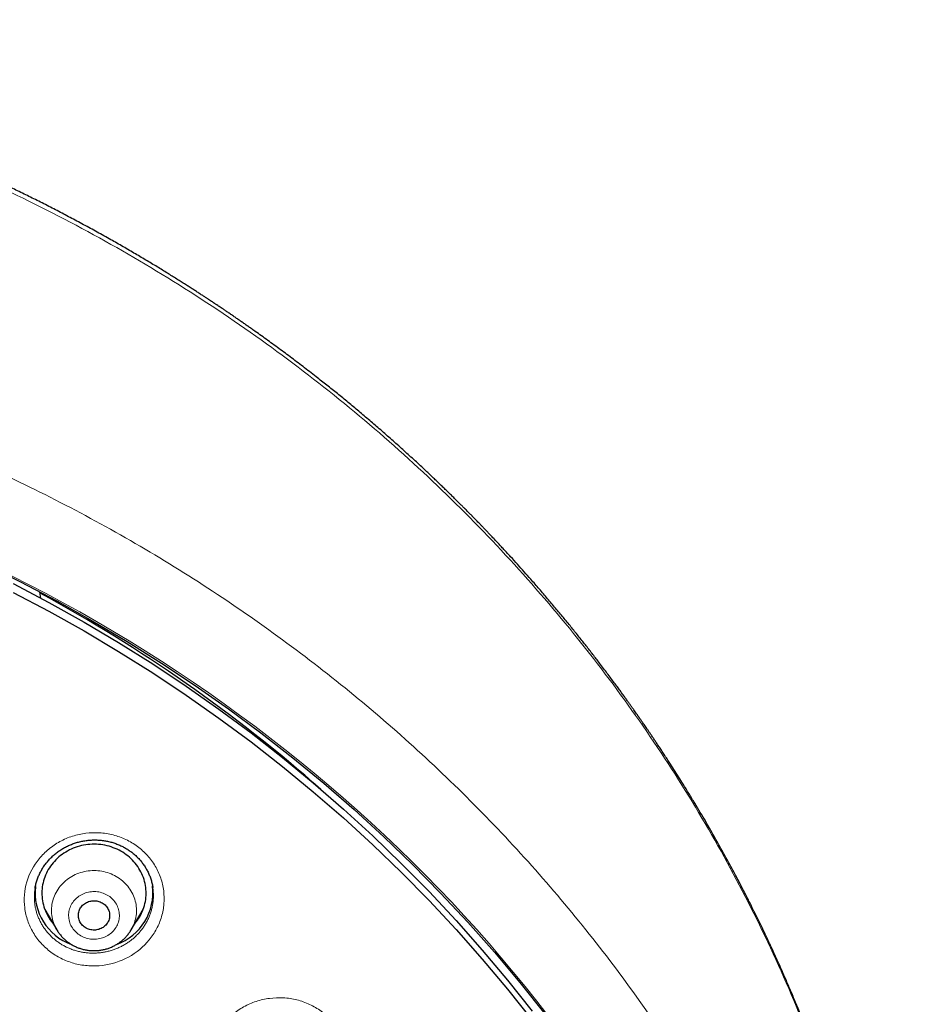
# Model space of a CAD drawing. Header units: millimetres. Extents: x 8 to 450, y 12 to 574.
# Tile 249 of 256: x 254 to 279, y 546 to 574. Entities that reach past the tile are written whole.
import ezdxf

# ---------------------------------------------------------------- set-up
doc = ezdxf.new("R2010")
doc.units = ezdxf.units.MM

msp = doc.modelspace()

# ---------------------------------------------------------------- linework, layer by layer
at = {"color": 7, "linetype": 'Continuous', "lineweight": 30}
for p, q in [((254.274, 557.297), (254.244, 557.475)), ((254.103, 548.938), (254.102, 548.934)), ((257.491, 548.97), (257.49, 548.974)), ((254.386, 548.333), (254.729, 547.75)), ((256.869, 547.75), (257.213, 548.333)), ((254.73, 547.748), (254.729, 547.75))]:
    msp.add_line(p, q, dxfattribs=at)
at = {"color": 7, "linetype": 'Continuous', "lineweight": 30, "flags": 128}
for points in [[(252.634, 558.284), (253.687, 557.764), (254.725, 557.217), (255.748, 556.646), (256.754, 556.049), (257.743, 555.428), (258.715, 554.782), (259.668, 554.114), (260.603, 553.421), (261.517, 552.706), (262.412, 551.969), (263.286, 551.21), (264.138, 550.43), (264.968, 549.629), (265.776, 548.808), (266.56, 547.967), (267.321, 547.108), (268.058, 546.23), (268.77, 545.334)], [(253.472, 557.717), (254.5, 557.176), (255.512, 556.61), (256.509, 556.019), (257.488, 555.404), (258.45, 554.765), (259.394, 554.103), (260.319, 553.418), (261.225, 552.71), (262.111, 551.98), (262.976, 551.228), (263.82, 550.456), (264.642, 549.663), (265.442, 548.85), (266.218, 548.018), (266.972, 547.167), (267.701, 546.297), (268.406, 545.41)], [(253.472, 557.46), (254.5, 556.919), (255.512, 556.353), (256.509, 555.763), (257.488, 555.148), (258.45, 554.509), (259.394, 553.846), (260.319, 553.161), (261.225, 552.453), (262.111, 551.723), (262.976, 550.972), (263.82, 550.199), (264.642, 549.406), (265.442, 548.594), (266.218, 547.761), (266.972, 546.91), (267.701, 546.041), (268.406, 545.154)], [(256.975, 547.929), (256.978, 547.934), (257.016, 547.98), (257.051, 548.028), (257.084, 548.077), (257.115, 548.128), (257.143, 548.18), (257.17, 548.232), (257.194, 548.286), (257.215, 548.341), (257.235, 548.396), (257.251, 548.452), (257.266, 548.509), (257.277, 548.566), (257.287, 548.624), (257.293, 548.681), (257.298, 548.74), (257.299, 548.798), (257.298, 548.856), (257.295, 548.914), (257.289, 548.972), (257.28, 549.03), (257.269, 549.087), (257.255, 549.144), (257.239, 549.2), (257.22, 549.256), (257.199, 549.311), (257.176, 549.365), (257.15, 549.418), (257.122, 549.47), (257.092, 549.52), (257.059, 549.57), (257.024, 549.618), (256.987, 549.665), (256.949, 549.711), (256.908, 549.754), (256.865, 549.797), (256.821, 549.837), (256.774, 549.876), (256.726, 549.913), (256.677, 549.948), (256.626, 549.981), (256.573, 550.012), (256.52, 550.041), (256.465, 550.068), (256.409, 550.093), (256.351, 550.115), (256.293, 550.136), (256.234, 550.154), (256.175, 550.17), (256.114, 550.183), (256.053, 550.194), (255.992, 550.203), (255.93, 550.209), (255.869, 550.213), (255.807, 550.214), (255.745, 550.214), (255.683, 550.21), (255.621, 550.205), (255.56, 550.196), (255.499, 550.186), (255.438, 550.173), (255.378, 550.158), (255.319, 550.14), (255.261, 550.121), (255.203, 550.099), (255.147, 550.074), (255.092, 550.048), (255.038, 550.019), (254.985, 549.989), (254.934, 549.956), (254.884, 549.922), (254.835, 549.885), (254.789, 549.847), (254.744, 549.807), (254.701, 549.765), (254.659, 549.721), (254.62, 549.676), (254.583, 549.63), (254.547, 549.582), (254.514, 549.533), (254.484, 549.482), (254.455, 549.43), (254.428, 549.378), (254.404, 549.324), (254.383, 549.269), (254.364, 549.214), (254.347, 549.158), (254.333, 549.101), (254.321, 549.044), (254.312, 548.986), (254.305, 548.928), (254.301, 548.87), (254.299, 548.812), (254.3, 548.754), (254.304, 548.696), (254.31, 548.638), (254.318, 548.58), (254.33, 548.523), (254.343, 548.466), (254.359, 548.41), (254.378, 548.354), (254.399, 548.299), (254.422, 548.245), (254.448, 548.192), (254.476, 548.14), (254.507, 548.089), (254.539, 548.04), (254.574, 547.992), (254.611, 547.945), (254.624, 547.929)], [(255.521, 547.833), (255.495, 547.854), (255.471, 547.876), (255.448, 547.9), (255.428, 547.926), (255.41, 547.953), (255.394, 547.981), (255.38, 548.011), (255.369, 548.041), (255.36, 548.072), (255.354, 548.103), (255.35, 548.135), (255.349, 548.167), (255.351, 548.199), (255.355, 548.231), (255.361, 548.262), (255.37, 548.293), (255.382, 548.323), (255.396, 548.352), (255.412, 548.381), (255.43, 548.407), (255.451, 548.433), (255.473, 548.457), (255.498, 548.479), (255.524, 548.5), (255.552, 548.518), (255.581, 548.535), (255.611, 548.55), (255.642, 548.562), (255.675, 548.572), (255.708, 548.579), (255.741, 548.585), (255.775, 548.588), (255.809, 548.588), (255.843, 548.586), (255.877, 548.582), (255.91, 548.575), (255.943, 548.566), (255.975, 548.555), (256.006, 548.541), (256.035, 548.525), (256.064, 548.507), (256.09, 548.488), (256.116, 548.466), (256.139, 548.443), (256.16, 548.418), (256.179, 548.391), (256.197, 548.364), (256.211, 548.335), (256.224, 548.305), (256.234, 548.274), (256.241, 548.243), (256.246, 548.212), (256.249, 548.18), (256.249, 548.148), (256.246, 548.116), (256.241, 548.084), (256.233, 548.053), (256.223, 548.022), (256.21, 547.993), (256.195, 547.964), (256.178, 547.937), (256.158, 547.91), (256.136, 547.886), (256.113, 547.862), (256.088, 547.841), (256.061, 547.821), (256.032, 547.804), (256.003, 547.788), (255.972, 547.775), (255.94, 547.764), (255.907, 547.755), (255.874, 547.748), (255.84, 547.744), (255.806, 547.743), (255.772, 547.743), (255.738, 547.746), (255.704, 547.752), (255.671, 547.76), (255.639, 547.77), (255.608, 547.783), (255.577, 547.797), (255.548, 547.814), (255.521, 547.833)]]:
    msp.add_lwpolyline(points, dxfattribs=at)
at = {"color": 252, "linetype": 'Continuous', "lineweight": 0, "flags": 128}
for points in [[(254.729, 547.75), (254.721, 547.764), (254.696, 547.811), (254.673, 547.859), (254.652, 547.908), (254.634, 547.958), (254.618, 548.009), (254.605, 548.06), (254.594, 548.112), (254.586, 548.164), (254.58, 548.216), (254.577, 548.269), (254.576, 548.321), (254.578, 548.374), (254.583, 548.427), (254.59, 548.479), (254.6, 548.531), (254.612, 548.582), (254.627, 548.633), (254.644, 548.683), (254.663, 548.733), (254.685, 548.781), (254.71, 548.829), (254.736, 548.875), (254.765, 548.92), (254.796, 548.964), (254.829, 549.007), (254.864, 549.048), (254.902, 549.087), (254.941, 549.125), (254.981, 549.161), (255.024, 549.195), (255.068, 549.228), (255.114, 549.258), (255.161, 549.287), (255.21, 549.313), (255.259, 549.338), (255.31, 549.36), (255.362, 549.38), (255.415, 549.398), (255.468, 549.413), (255.523, 549.426), (255.578, 549.437), (255.633, 549.445), (255.689, 549.451), (255.745, 549.455), (255.801, 549.456), (255.857, 549.455), (255.913, 549.451), (255.969, 549.445), (256.024, 549.436), (256.079, 549.425), (256.133, 549.412), (256.187, 549.397), (256.239, 549.379), (256.291, 549.359), (256.342, 549.336), (256.392, 549.312), (256.44, 549.285), (256.487, 549.257), (256.533, 549.226), (256.577, 549.193), (256.619, 549.159), (256.66, 549.123), (256.699, 549.085), (256.736, 549.045), (256.771, 549.004), (256.804, 548.961), (256.835, 548.917), (256.864, 548.872), (256.89, 548.826), (256.914, 548.778), (256.936, 548.73), (256.956, 548.68), (256.973, 548.63), (256.987, 548.579), (256.999, 548.528), (257.009, 548.476), (257.016, 548.423), (257.02, 548.371), (257.022, 548.318), (257.021, 548.266), (257.018, 548.213), (257.012, 548.161), (257.004, 548.108), (256.993, 548.057), (256.979, 548.006), (256.963, 547.955), (256.945, 547.905), (256.924, 547.856), (256.901, 547.808), (256.876, 547.761), (256.863, 547.741)], [(256.251, 548.705), (256.216, 548.729), (256.18, 548.751), (256.142, 548.771), (256.103, 548.789), (256.063, 548.805), (256.022, 548.819), (255.981, 548.83), (255.939, 548.839), (255.896, 548.846), (255.853, 548.85), (255.81, 548.852), (255.766, 548.851), (255.723, 548.848), (255.68, 548.843), (255.638, 548.835), (255.596, 548.825), (255.555, 548.812), (255.514, 548.797), (255.475, 548.78), (255.437, 548.761), (255.4, 548.74), (255.364, 548.717), (255.33, 548.692), (255.298, 548.665), (255.267, 548.636), (255.239, 548.605), (255.212, 548.573), (255.187, 548.54), (255.165, 548.505), (255.144, 548.469), (255.126, 548.432), (255.111, 548.395), (255.097, 548.356), (255.087, 548.316), (255.078, 548.276), (255.073, 548.236), (255.069, 548.196), (255.069, 548.155), (255.071, 548.114), (255.075, 548.074), (255.082, 548.034), (255.092, 547.994), (255.104, 547.955), (255.118, 547.917), (255.135, 547.879), (255.154, 547.843), (255.176, 547.807), (255.2, 547.773), (255.225, 547.741), (255.253, 547.709), (255.283, 547.68), (255.314, 547.652), (255.348, 547.626), (255.382, 547.602), (255.419, 547.579), (255.456, 547.559), (255.495, 547.541), (255.535, 547.525), (255.576, 547.512), (255.617, 547.501), (255.66, 547.492), (255.702, 547.485), (255.745, 547.481), (255.789, 547.479), (255.832, 547.48), (255.875, 547.483), (255.918, 547.488), (255.96, 547.496), (256.002, 547.506), (256.044, 547.519), (256.084, 547.533), (256.123, 547.55), (256.162, 547.569), (256.198, 547.591), (256.234, 547.614), (256.268, 547.639), (256.3, 547.666), (256.331, 547.695), (256.36, 547.725), (256.386, 547.757), (256.411, 547.791), (256.434, 547.825), (256.454, 547.861), (256.472, 547.898), (256.488, 547.936), (256.501, 547.975), (256.512, 548.014), (256.52, 548.054), (256.526, 548.095), (256.529, 548.135), (256.529, 548.176), (256.528, 548.216), (256.523, 548.257), (256.516, 548.297), (256.506, 548.337), (256.494, 548.376), (256.48, 548.414), (256.463, 548.452), (256.444, 548.488), (256.422, 548.523), (256.399, 548.557), (256.373, 548.59), (256.345, 548.621), (256.315, 548.651), (256.284, 548.679), (256.251, 548.705)]]:
    msp.add_lwpolyline(points, dxfattribs=at)
at = {"color": 7, "linetype": 'Continuous', "lineweight": 30}
for centre, radius, start, end in [((233.099, 518.588), 44.239, 48.6396, 61.4382), ((255.69, 548.822), 1.588, 173.8268, 250.0351), ((255.909, 548.821), 1.587, 289.9136, 6.9998)]:
    msp.add_arc(centre, radius, start, end, dxfattribs=at)
for points, knots in [([(279.178, 531.721), (279.178, 531.726), (279.177, 531.735), (279.177, 531.747), (279.176, 531.759), (279.175, 531.769), (279.175, 531.78), (279.174, 531.791), (279.173, 531.811), (279.171, 531.841), (279.169, 531.882), (279.166, 531.927), (279.163, 531.977), (279.16, 532.029), (279.156, 532.083), (279.151, 532.16), (279.145, 532.258), (279.137, 532.373), (279.13, 532.462), (279.126, 532.523), (279.123, 532.558), (279.121, 532.585), (279.119, 532.604), (279.118, 532.618), (279.117, 532.632), (279.116, 532.651), (279.114, 532.678), (279.111, 532.715), (279.107, 532.758), (279.101, 532.834), (279.092, 532.941), (279.08, 533.077), (279.068, 533.219), (279.054, 533.366), (279.039, 533.517), (279.024, 533.672), (279.004, 533.858), (278.981, 534.071), (278.954, 534.307), (278.933, 534.485), (278.918, 534.605), (278.91, 534.671), (278.901, 534.737), (278.893, 534.801), (278.885, 534.864), (278.877, 534.921), (278.87, 534.972), (278.865, 535.013), (278.861, 535.045), (278.857, 535.069), (278.855, 535.089), (278.852, 535.104), (278.85, 535.121), (278.847, 535.142), (278.843, 535.17), (278.839, 535.204), (278.833, 535.246), (278.826, 535.297), (278.817, 535.357), (278.808, 535.424), (278.797, 535.497), (278.785, 535.578), (278.765, 535.713), (278.736, 535.897), (278.7, 536.125), (278.664, 536.344), (278.628, 536.556), (278.593, 536.759), (278.558, 536.955), (278.523, 537.142), (278.49, 537.319), (278.457, 537.487), (278.426, 537.646), (278.396, 537.796), (278.367, 537.936), (278.339, 538.068), (278.314, 538.19), (278.289, 538.302), (278.267, 538.406), (278.246, 538.5), (278.23, 538.573), (278.218, 538.628), (278.209, 538.665), (278.202, 538.7), (278.194, 538.732), (278.189, 538.758), (278.184, 538.779), (278.179, 538.799), (278.174, 538.822), (278.167, 538.851), (278.16, 538.884), (278.151, 538.921), (278.142, 538.961), (278.13, 539.011), (278.116, 539.072), (278.099, 539.145), (278.08, 539.224), (278.059, 539.309), (278.037, 539.401), (278.013, 539.498), (277.988, 539.602), (277.951, 539.747), (277.905, 539.931), (277.848, 540.148), (277.791, 540.364), (277.733, 540.578), (277.674, 540.789), (277.617, 540.994), (277.56, 541.191), (277.504, 541.381), (277.45, 541.563), (277.397, 541.739), (277.346, 541.907), (277.295, 542.068), (277.247, 542.22), (277.201, 542.365), (277.157, 542.502), (277.114, 542.631), (277.08, 542.736), (277.053, 542.817), (277.033, 542.876), (277.014, 542.933), (276.995, 542.988), (276.977, 543.041), (276.96, 543.092), (276.945, 543.137), (276.932, 543.174), (276.922, 543.201), (276.915, 543.223), (276.909, 543.241), (276.902, 543.26), (276.893, 543.287), (276.881, 543.322), (276.865, 543.366), (276.847, 543.419), (276.825, 543.481), (276.801, 543.55), (276.773, 543.627), (276.743, 543.711), (276.71, 543.804), (276.676, 543.898), (276.64, 543.995), (276.605, 544.092), (276.567, 544.193), (276.529, 544.297), (276.49, 544.4), (276.434, 544.546), (276.362, 544.733), (276.277, 544.952), (276.196, 545.155), (276.12, 545.345), (276.045, 545.528), (275.971, 545.706), (275.899, 545.878), (275.828, 546.046), (275.759, 546.207), (275.691, 546.363), (275.616, 546.533), (275.533, 546.721), (275.44, 546.928), (275.36, 547.103), (275.294, 547.245), (275.244, 547.353), (275.193, 547.462), (275.141, 547.572), (275.088, 547.683), (275.04, 547.784), (274.998, 547.872), (274.962, 547.945), (274.931, 548.01), (274.902, 548.068), (274.877, 548.118), (274.858, 548.157), (274.845, 548.185), (274.836, 548.203), (274.829, 548.216), (274.825, 548.226), (274.821, 548.233), (274.815, 548.246), (274.805, 548.265), (274.791, 548.293), (274.774, 548.328), (274.754, 548.367), (274.732, 548.411), (274.707, 548.461), (274.679, 548.517), (274.648, 548.579), (274.565, 548.743), (274.43, 549.005), (274.267, 549.315), (274.128, 549.575), (274.014, 549.784), (273.9, 549.992), (273.785, 550.199), (273.669, 550.405), (273.541, 550.628), (273.402, 550.869), (273.248, 551.13), (273.089, 551.397), (272.923, 551.669), (272.768, 551.922), (272.623, 552.153), (272.489, 552.364), (272.372, 552.547), (272.271, 552.702), (272.19, 552.826), (272.112, 552.945), (272.039, 553.055), (271.973, 553.154), (271.912, 553.244), (271.856, 553.328), (271.804, 553.405), (271.756, 553.476), (271.712, 553.54), (271.671, 553.6), (271.633, 553.655), (271.6, 553.703), (271.57, 553.746), (271.543, 553.785), (271.52, 553.818), (271.502, 553.845), (271.488, 553.864), (271.475, 553.883), (271.462, 553.902), (271.447, 553.923), (271.43, 553.947), (271.407, 553.98), (271.375, 554.025), (271.334, 554.084), (271.288, 554.148), (271.238, 554.219), (271.184, 554.295), (271.125, 554.378), (271.061, 554.467), (270.992, 554.562), (270.919, 554.663), (270.837, 554.774), (270.747, 554.896), (270.649, 555.029), (270.545, 555.168), (270.435, 555.313), (270.299, 555.492), (270.134, 555.707), (269.938, 555.958), (269.735, 556.214), (269.524, 556.476), (269.307, 556.742), (269.083, 557.011), (268.853, 557.284), (268.615, 557.561), (268.391, 557.819), (268.181, 558.057), (267.987, 558.273), (267.824, 558.453), (267.694, 558.595), (267.598, 558.699), (267.503, 558.801), (267.411, 558.899), (267.325, 558.992), (267.243, 559.078), (267.167, 559.158), (267.097, 559.232), (267.032, 559.3), (266.973, 559.361), (266.92, 559.416), (266.872, 559.465), (266.83, 559.509), (266.794, 559.546), (266.764, 559.577), (266.74, 559.602), (266.719, 559.622), (266.703, 559.639), (266.686, 559.656), (266.669, 559.674), (266.646, 559.697), (266.616, 559.728), (266.579, 559.765), (266.538, 559.807), (266.489, 559.856), (266.431, 559.914), (266.365, 559.981), (266.292, 560.053), (266.213, 560.131), (266.128, 560.216), (266.041, 560.301), (265.953, 560.387), (265.864, 560.474), (265.77, 560.564), (265.672, 560.659), (265.569, 560.757), (265.461, 560.86), (265.284, 561.027), (265.04, 561.253), (264.726, 561.54), (264.41, 561.824), (264.091, 562.104), (263.775, 562.377), (263.461, 562.643), (263.151, 562.902), (262.843, 563.153), (262.539, 563.398), (262.212, 563.656), (261.864, 563.927), (261.492, 564.209), (261.124, 564.484), (260.758, 564.75), (260.484, 564.947), (260.3, 565.076), (260.206, 565.142), (260.113, 565.208), (260.02, 565.273), (259.928, 565.336), (259.834, 565.401), (259.741, 565.465), (259.649, 565.527), (259.564, 565.585), (259.492, 565.633), (259.432, 565.673), (259.383, 565.707), (259.343, 565.733), (259.312, 565.754), (259.29, 565.769), (259.271, 565.781), (259.255, 565.792), (259.241, 565.801), (259.224, 565.812), (259.204, 565.826), (259.18, 565.842), (259.143, 565.866), (259.091, 565.901), (259.023, 565.945), (258.947, 565.995), (258.863, 566.05), (258.77, 566.11), (258.671, 566.174), (258.566, 566.242), (258.456, 566.312), (258.338, 566.387), (258.212, 566.466), (258.081, 566.549), (257.944, 566.634), (257.801, 566.722), (257.652, 566.814), (257.495, 566.909), (257.33, 567.008), (257.162, 567.108), (256.99, 567.209), (256.816, 567.311), (256.639, 567.414), (256.461, 567.516), (256.212, 567.658), (255.892, 567.836), (255.503, 568.049), (255.119, 568.254), (254.736, 568.455), (254.355, 568.65), (253.977, 568.84), (253.603, 569.023), (253.234, 569.2), (252.871, 569.37), (252.513, 569.535), (252.16, 569.694), (251.812, 569.847), (251.471, 569.994), (251.135, 570.136), (250.804, 570.273), (250.478, 570.404), (250.157, 570.532), (249.83, 570.659), (249.498, 570.785), (249.161, 570.91), (248.83, 571.03), (248.505, 571.145), (248.185, 571.256), (247.869, 571.363), (247.558, 571.467), (247.254, 571.565), (246.956, 571.66), (246.572, 571.779), (246.1, 571.921), (245.559, 572.077), (245.041, 572.219), (244.546, 572.35), (244.054, 572.475), (243.619, 572.581), (243.24, 572.67), (242.916, 572.743), (242.595, 572.814), (242.274, 572.882), (241.953, 572.948), (241.61, 573.017), (241.239, 573.088), (240.841, 573.161), (240.435, 573.233), (240.017, 573.302), (239.588, 573.37), (239.147, 573.436), (238.698, 573.499), (238.239, 573.559), (237.775, 573.615), (237.304, 573.667), (236.828, 573.716), (236.343, 573.761), (235.85, 573.802), (235.348, 573.838), (234.838, 573.87), (234.322, 573.897), (233.793, 573.919), (233.254, 573.935), (232.704, 573.946), (232.146, 573.951), (231.58, 573.949), (231.006, 573.941), (230.43, 573.926), (229.852, 573.905), (229.273, 573.876), (228.702, 573.842), (228.141, 573.801), (227.589, 573.755), (227.036, 573.703), (226.482, 573.644), (225.957, 573.583), (225.463, 573.52), (224.998, 573.457), (224.534, 573.389), (224.073, 573.317), (223.619, 573.242), (223.182, 573.166), (222.762, 573.089), (222.359, 573.011), (221.964, 572.932), (221.577, 572.851), (221.19, 572.767), (220.805, 572.68), (220.421, 572.59), (220.045, 572.499), (219.679, 572.408), (219.321, 572.316), (218.997, 572.229), (218.704, 572.149), (218.442, 572.076), (218.185, 572.003), (217.933, 571.93), (217.682, 571.856), (217.412, 571.774), (217.121, 571.684), (216.808, 571.585), (216.489, 571.482), (216.164, 571.375), (215.837, 571.264), (215.506, 571.149), (215.173, 571.031), (214.834, 570.908), (214.485, 570.778), (214.125, 570.641), (213.755, 570.497), (213.384, 570.349), (213.011, 570.197), (212.638, 570.04), (212.264, 569.88), (211.843, 569.695), (211.374, 569.484), (210.857, 569.244), (210.341, 568.996), (209.858, 568.758), (209.408, 568.529), (208.99, 568.312), (208.57, 568.088), (208.146, 567.857), (207.722, 567.62), (207.297, 567.378), (206.873, 567.13), (206.446, 566.874), (206.126, 566.677), (205.91, 566.543), (205.801, 566.475), (205.693, 566.407), (205.588, 566.34), (205.489, 566.277), (205.396, 566.218), (205.31, 566.162), (205.229, 566.11), (205.153, 566.061), (205.083, 566.015), (205.019, 565.973), (204.963, 565.936), (204.913, 565.903), (204.872, 565.876), (204.838, 565.854), (204.812, 565.837), (204.791, 565.823), (204.776, 565.813), (204.767, 565.807), (204.762, 565.803), (204.758, 565.801), (204.752, 565.797), (204.743, 565.791), (204.73, 565.782), (204.705, 565.765), (204.668, 565.741), (204.618, 565.708), (204.563, 565.67), (204.502, 565.629), (204.433, 565.583), (204.357, 565.531), (204.274, 565.474), (204.184, 565.413), (204.088, 565.347), (203.985, 565.276), (203.878, 565.202), (203.768, 565.124), (203.654, 565.044), (203.535, 564.96), (203.411, 564.871), (203.275, 564.774), (203.129, 564.668), (202.976, 564.556), (202.822, 564.443), (202.671, 564.331), (202.522, 564.22), (202.376, 564.109), (202.233, 564), (202.06, 563.868), (201.86, 563.712), (201.633, 563.534), (201.414, 563.36), (201.201, 563.189), (200.996, 563.022), (200.801, 562.861), (200.616, 562.707), (200.44, 562.56), (200.271, 562.416), (200.107, 562.275), (199.949, 562.139), (199.797, 562.006), (199.65, 561.876), (199.509, 561.751), (199.374, 561.629), (199.23, 561.499), (199.077, 561.36), (198.916, 561.212), (198.753, 561.061), (198.587, 560.905), (198.42, 560.746), (198.259, 560.592), (198.104, 560.443), (197.955, 560.298), (197.838, 560.182), (197.751, 560.096), (197.691, 560.036), (197.633, 559.978), (197.575, 559.921), (197.52, 559.865), (197.471, 559.815), (197.427, 559.772), (197.391, 559.734), (197.362, 559.705), (197.34, 559.683), (197.325, 559.667), (197.312, 559.654), (197.3, 559.642), (197.288, 559.63), (197.272, 559.613), (197.25, 559.591), (197.224, 559.564), (197.193, 559.532), (197.157, 559.495), (197.116, 559.453), (197.071, 559.407), (196.997, 559.33), (196.895, 559.223), (196.766, 559.087), (196.63, 558.943), (196.488, 558.791), (196.339, 558.63), (196.186, 558.464), (196.031, 558.293), (195.869, 558.112), (195.7, 557.922), (195.525, 557.722), (195.346, 557.516), (195.167, 557.307), (194.987, 557.095), (194.776, 556.842), (194.535, 556.549), (194.265, 556.215), (194.001, 555.88), (193.74, 555.544), (193.485, 555.208), (193.293, 554.951), (193.162, 554.773), (193.089, 554.674), (193.018, 554.576), (192.95, 554.482), (192.886, 554.393), (192.826, 554.31), (192.771, 554.233), (192.721, 554.161), (192.674, 554.095), (192.631, 554.035), (192.593, 553.981), (192.56, 553.933), (192.532, 553.893), (192.508, 553.859), (192.49, 553.833), (192.478, 553.815), (192.469, 553.803), (192.462, 553.792), (192.452, 553.778), (192.439, 553.76), (192.422, 553.735), (192.402, 553.705), (192.376, 553.667), (192.344, 553.622), (192.307, 553.568), (192.268, 553.51), (192.197, 553.407), (192.063, 553.208), (191.884, 552.939), (191.69, 552.642), (191.514, 552.368), (191.369, 552.139), (191.253, 551.955), (191.167, 551.815), (191.077, 551.67), (190.985, 551.52), (190.889, 551.36), (190.788, 551.191), (190.682, 551.012), (190.574, 550.827), (190.463, 550.635), (190.349, 550.437), (190.247, 550.255), (190.155, 550.091), (190.075, 549.946), (189.994, 549.798), (189.911, 549.647), (189.828, 549.493), (189.745, 549.337), (189.669, 549.193), (189.602, 549.065), (189.545, 548.955), (189.492, 548.854), (189.444, 548.76), (189.4, 548.674), (189.361, 548.596), (189.326, 548.526), (189.294, 548.464), (189.267, 548.409), (189.243, 548.362), (189.223, 548.322), (189.207, 548.29), (189.195, 548.265), (189.184, 548.244), (189.173, 548.221), (189.159, 548.193), (189.142, 548.157), (189.12, 548.113), (189.094, 548.061), (189.066, 548.004), (189.036, 547.942), (189.004, 547.875), (188.968, 547.8), (188.927, 547.715), (188.881, 547.619), (188.833, 547.518), (188.782, 547.41), (188.729, 547.294), (188.672, 547.172), (188.615, 547.048), (188.558, 546.923), (188.503, 546.8), (188.448, 546.679), (188.377, 546.518), (188.289, 546.318), (188.187, 546.082), (188.09, 545.853), (187.998, 545.632), (187.91, 545.418), (187.827, 545.212), (187.748, 545.014), (187.673, 544.824), (187.602, 544.641), (187.535, 544.464), (187.471, 544.295), (187.411, 544.134), (187.355, 543.984), (187.304, 543.842), (187.255, 543.706), (187.209, 543.576), (187.173, 543.476), (187.148, 543.404), (187.133, 543.36), (187.119, 543.321), (187.108, 543.288), (187.098, 543.261), (187.091, 543.239), (187.084, 543.22), (187.077, 543.199), (187.068, 543.172), (187.056, 543.138), (187.041, 543.095), (187.024, 543.045), (187.005, 542.988), (186.983, 542.924), (186.959, 542.853), (186.933, 542.774), (186.905, 542.689), (186.874, 542.596), (186.841, 542.496), (186.808, 542.391), (186.758, 542.236), (186.694, 542.035), (186.614, 541.777), (186.534, 541.511), (186.453, 541.238), (186.377, 540.971), (186.304, 540.71), (186.234, 540.456), (186.167, 540.207), (186.102, 539.957), (186.038, 539.707), (185.976, 539.455), (185.931, 539.268), (185.901, 539.143), (185.886, 539.081), (185.873, 539.024), (185.86, 538.971), (185.849, 538.92), (185.837, 538.871), (185.827, 538.826), (185.82, 538.794), (185.815, 538.774), (185.813, 538.764), (185.811, 538.755), (185.808, 538.744), (185.805, 538.73), (185.801, 538.713), (185.796, 538.689), (185.789, 538.658), (185.78, 538.619), (185.77, 538.574), (185.759, 538.523), (185.746, 538.465), (185.732, 538.4), (185.716, 538.33), (185.7, 538.253), (185.682, 538.17), (185.664, 538.083), (185.632, 537.93), (185.588, 537.717), (185.535, 537.445), (185.484, 537.182), (185.437, 536.927), (185.394, 536.682), (185.353, 536.446), (185.315, 536.22), (185.28, 536.003), (185.254, 535.836), (185.236, 535.718), (185.225, 535.646), (185.215, 535.575), (185.204, 535.506), (185.194, 535.437), (185.185, 535.369), (185.175, 535.304), (185.167, 535.247), (185.161, 535.201), (185.156, 535.167), (185.152, 535.14), (185.15, 535.12), (185.147, 535.103), (185.145, 535.084), (185.141, 535.059), (185.137, 535.025), (185.131, 534.981), (185.123, 534.924), (185.115, 534.858), (185.106, 534.79), (185.097, 534.721), (185.088, 534.651), (185.079, 534.577), (185.061, 534.43), (185.034, 534.209), (185.004, 533.938), (184.977, 533.684), (184.954, 533.449), (184.937, 533.267), (184.925, 533.138), (184.919, 533.066), (184.913, 532.998), (184.907, 532.935), (184.902, 532.874), (184.897, 532.817), (184.893, 532.764), (184.89, 532.721), (184.887, 532.687), (184.885, 532.662), (184.884, 532.647), (184.883, 532.636), (184.882, 532.624), (184.881, 532.605), (184.878, 532.576), (184.875, 532.536), (184.872, 532.484), (184.867, 532.426), (184.863, 532.362), (184.858, 532.291), (184.853, 532.218), (184.848, 532.147), (184.844, 532.079), (184.84, 532.016), (184.836, 531.961), (184.833, 531.913), (184.831, 531.871), (184.829, 531.835), (184.827, 531.803), (184.825, 531.775), (184.823, 531.748), (184.823, 531.73), (184.822, 531.721)], [0, 0, 0, 0, 0.000127, 0.000231, 0.000316, 0.000383, 0.000456, 0.000538, 0.000631, 0.000898, 0.001191, 0.001537, 0.00189, 0.002284, 0.002687, 0.003079, 0.003978, 0.004825, 0.005621, 0.00593, 0.006184, 0.006381, 0.006522, 0.006609, 0.006701, 0.006821, 0.007034, 0.0073, 0.007621, 0.007996, 0.00897, 0.009979, 0.011023, 0.012102, 0.013216, 0.014365, 0.015545, 0.017335, 0.019079, 0.020779, 0.021271, 0.021759, 0.022243, 0.022724, 0.023198, 0.023628, 0.024002, 0.02432, 0.024538, 0.024719, 0.024863, 0.024969, 0.025073, 0.025231, 0.025443, 0.025697, 0.025987, 0.02638, 0.026825, 0.027323, 0.027872, 0.028473, 0.029126, 0.03089, 0.032588, 0.034221, 0.035789, 0.037321, 0.038785, 0.040181, 0.041509, 0.042769, 0.04396, 0.045084, 0.046139, 0.047124, 0.048041, 0.048889, 0.049668, 0.050379, 0.05102, 0.051322, 0.051606, 0.051873, 0.052114, 0.05231, 0.052463, 0.05259, 0.052764, 0.052986, 0.053242, 0.053522, 0.053825, 0.054152, 0.054655, 0.055205, 0.055803, 0.056448, 0.057141, 0.057881, 0.058668, 0.059491, 0.06119, 0.062842, 0.064448, 0.066116, 0.067731, 0.069292, 0.070799, 0.072252, 0.073651, 0.074997, 0.076289, 0.077527, 0.07871, 0.079818, 0.080873, 0.081875, 0.082823, 0.083294, 0.083751, 0.084193, 0.084621, 0.085035, 0.085435, 0.085801, 0.086076, 0.086291, 0.086446, 0.086571, 0.086714, 0.0869, 0.087183, 0.087531, 0.087943, 0.088421, 0.088963, 0.089559, 0.090217, 0.090938, 0.091721, 0.092435, 0.093193, 0.093997, 0.094815, 0.095623, 0.09642, 0.098259, 0.100039, 0.10158, 0.103075, 0.104523, 0.105926, 0.107306, 0.108639, 0.109924, 0.111161, 0.112376, 0.114, 0.115661, 0.117359, 0.118222, 0.119094, 0.119976, 0.120868, 0.121768, 0.122667, 0.123317, 0.123908, 0.124439, 0.12491, 0.125322, 0.125674, 0.125847, 0.126001, 0.126116, 0.126177, 0.126229, 0.126306, 0.126476, 0.126707, 0.126999, 0.127311, 0.127672, 0.128081, 0.128538, 0.129044, 0.129594, 0.132566, 0.135517, 0.137263, 0.139001, 0.140732, 0.142455, 0.144173, 0.145919, 0.148067, 0.150271, 0.152533, 0.154852, 0.157228, 0.159007, 0.160817, 0.162657, 0.163755, 0.164852, 0.16589, 0.166863, 0.167706, 0.168494, 0.169227, 0.169904, 0.170526, 0.171092, 0.171603, 0.172101, 0.172532, 0.172897, 0.173226, 0.173563, 0.173771, 0.173935, 0.174088, 0.174259, 0.174447, 0.174654, 0.174879, 0.175337, 0.175856, 0.176435, 0.177057, 0.177737, 0.178473, 0.179267, 0.180117, 0.181025, 0.18199, 0.183118, 0.184315, 0.185581, 0.186902, 0.188249, 0.190485, 0.192785, 0.19515, 0.19758, 0.200076, 0.20259, 0.205167, 0.207806, 0.210509, 0.212567, 0.214661, 0.216789, 0.217805, 0.218828, 0.21985, 0.22082, 0.221731, 0.222583, 0.223377, 0.224111, 0.224787, 0.225404, 0.225952, 0.226444, 0.226879, 0.227257, 0.227557, 0.227808, 0.22801, 0.228178, 0.228328, 0.228506, 0.228714, 0.229048, 0.229426, 0.229848, 0.230314, 0.230926, 0.231601, 0.232339, 0.233138, 0.234001, 0.234925, 0.235768, 0.236656, 0.23759, 0.23857, 0.239596, 0.240668, 0.24178, 0.244827, 0.247829, 0.25092, 0.25396, 0.25695, 0.25989, 0.26278, 0.265619, 0.268409, 0.271148, 0.274529, 0.277857, 0.281131, 0.284352, 0.28752, 0.28834, 0.289155, 0.289967, 0.290775, 0.291579, 0.292351, 0.293203, 0.293993, 0.294721, 0.295386, 0.295843, 0.296264, 0.296652, 0.296864, 0.297062, 0.297225, 0.297344, 0.297459, 0.297598, 0.297769, 0.297975, 0.298212, 0.29872, 0.299298, 0.299944, 0.30066, 0.301445, 0.3023, 0.303169, 0.304099, 0.305092, 0.306146, 0.307261, 0.308393, 0.309581, 0.310827, 0.312129, 0.313488, 0.314905, 0.316293, 0.317731, 0.319195, 0.32065, 0.322094, 0.325281, 0.328417, 0.331502, 0.334537, 0.337582, 0.340574, 0.343513, 0.346399, 0.349233, 0.352014, 0.354743, 0.357418, 0.360041, 0.362612, 0.365131, 0.367607, 0.370039, 0.372428, 0.375006, 0.377532, 0.380006, 0.382427, 0.384797, 0.38715, 0.38945, 0.391696, 0.393888, 0.396026, 0.400153, 0.404241, 0.407858, 0.411444, 0.414999, 0.418523, 0.420855, 0.423173, 0.425478, 0.427768, 0.430048, 0.432356, 0.435128, 0.437957, 0.440842, 0.443784, 0.446837, 0.44995, 0.45312, 0.45635, 0.459638, 0.462924, 0.466267, 0.469666, 0.473122, 0.476634, 0.480203, 0.483821, 0.487457, 0.491281, 0.495119, 0.498972, 0.50296, 0.506964, 0.510983, 0.515018, 0.51907, 0.523137, 0.526986, 0.53085, 0.534728, 0.53862, 0.542526, 0.545792, 0.549068, 0.552353, 0.555628, 0.558844, 0.562002, 0.564926, 0.567797, 0.570616, 0.573382, 0.576096, 0.578918, 0.58168, 0.584384, 0.587029, 0.589614, 0.592141, 0.594085, 0.595993, 0.597865, 0.5997, 0.601519, 0.603368, 0.605629, 0.607936, 0.610287, 0.612684, 0.615126, 0.617569, 0.620056, 0.622586, 0.625161, 0.627916, 0.630714, 0.633531, 0.636364, 0.639213, 0.642077, 0.644957, 0.648943, 0.652958, 0.657003, 0.661077, 0.664363, 0.66769, 0.671061, 0.674476, 0.677935, 0.681376, 0.684859, 0.688385, 0.691953, 0.692866, 0.693782, 0.6947, 0.695586, 0.696421, 0.697203, 0.697932, 0.698609, 0.699263, 0.699859, 0.700397, 0.700878, 0.701302, 0.701668, 0.701931, 0.702154, 0.702336, 0.702477, 0.702528, 0.70257, 0.702604, 0.702638, 0.702716, 0.702839, 0.702976, 0.703353, 0.703779, 0.704254, 0.704778, 0.705352, 0.706016, 0.706735, 0.70751, 0.708341, 0.709228, 0.710171, 0.711112, 0.712102, 0.713142, 0.714232, 0.715371, 0.716702, 0.718076, 0.719436, 0.720778, 0.722101, 0.723405, 0.724691, 0.725959, 0.728066, 0.730121, 0.732122, 0.734069, 0.735962, 0.737803, 0.739488, 0.741127, 0.742717, 0.74426, 0.745755, 0.747203, 0.748603, 0.749956, 0.751261, 0.75252, 0.754127, 0.755693, 0.757218, 0.758928, 0.760583, 0.762183, 0.763729, 0.76522, 0.766657, 0.767271, 0.767876, 0.768469, 0.769052, 0.769623, 0.770153, 0.770572, 0.770948, 0.771281, 0.771457, 0.771618, 0.771761, 0.771856, 0.771971, 0.772139, 0.772358, 0.77263, 0.772953, 0.773321, 0.77374, 0.774209, 0.774727, 0.776039, 0.77739, 0.778781, 0.780314, 0.781892, 0.783515, 0.785184, 0.786897, 0.788764, 0.790681, 0.792649, 0.794656, 0.796661, 0.798659, 0.801784, 0.804891, 0.80798, 0.811052, 0.814105, 0.817141, 0.818033, 0.818922, 0.819809, 0.820659, 0.821454, 0.822194, 0.822879, 0.823509, 0.824105, 0.824642, 0.82512, 0.82554, 0.8259, 0.826202, 0.826445, 0.826577, 0.826681, 0.826758, 0.826873, 0.827038, 0.827254, 0.82752, 0.827837, 0.828251, 0.828729, 0.829254, 0.829782, 0.831455, 0.834485, 0.836818, 0.839183, 0.841581, 0.842732, 0.843926, 0.845166, 0.846451, 0.847782, 0.849242, 0.850754, 0.852317, 0.853931, 0.855596, 0.857311, 0.858496, 0.859703, 0.860934, 0.862187, 0.863464, 0.864764, 0.86607, 0.867033, 0.867932, 0.868767, 0.869538, 0.870246, 0.870879, 0.871451, 0.871961, 0.872409, 0.872796, 0.873122, 0.873386, 0.873589, 0.873725, 0.873906, 0.874137, 0.874417, 0.874786, 0.875214, 0.875683, 0.876187, 0.876726, 0.8773, 0.878022, 0.878794, 0.879614, 0.880484, 0.881422, 0.882411, 0.883427, 0.884428, 0.885415, 0.886387, 0.887345, 0.889292, 0.891176, 0.892995, 0.89475, 0.896441, 0.898069, 0.899632, 0.901131, 0.902569, 0.903953, 0.905284, 0.90656, 0.907715, 0.908822, 0.909881, 0.910892, 0.911855, 0.912226, 0.912573, 0.912875, 0.913132, 0.913343, 0.913507, 0.913641, 0.913798, 0.913988, 0.914265, 0.914598, 0.914985, 0.915427, 0.915924, 0.916476, 0.917082, 0.917744, 0.918461, 0.919233, 0.920056, 0.920886, 0.922815, 0.924705, 0.926849, 0.928941, 0.930981, 0.93297, 0.934906, 0.9368, 0.938662, 0.9406, 0.942503, 0.944372, 0.94486, 0.945335, 0.945772, 0.946169, 0.946526, 0.946935, 0.947276, 0.947549, 0.947655, 0.947715, 0.947774, 0.947858, 0.947964, 0.948095, 0.948249, 0.948499, 0.948794, 0.949134, 0.949518, 0.949957, 0.950442, 0.950973, 0.951552, 0.952176, 0.952844, 0.953517, 0.955616, 0.957651, 0.959622, 0.961529, 0.963373, 0.965122, 0.966809, 0.968431, 0.969986, 0.970532, 0.971068, 0.971596, 0.972116, 0.972626, 0.973128, 0.973621, 0.974088, 0.974396, 0.974648, 0.974845, 0.974987, 0.975092, 0.975235, 0.975417, 0.975631, 0.975989, 0.976411, 0.976896, 0.977445, 0.977921, 0.978437, 0.978991, 0.979574, 0.981698, 0.983885, 0.985583, 0.987316, 0.989085, 0.989623, 0.990163, 0.990671, 0.991135, 0.991554, 0.992014, 0.992403, 0.992723, 0.992972, 0.993151, 0.993259, 0.993303, 0.993393, 0.993534, 0.993715, 0.994044, 0.994421, 0.994846, 0.995319, 0.995841, 0.996396, 0.996923, 0.997417, 0.997878, 0.998305, 0.998635, 0.998942, 0.999226, 0.999426, 0.999619, 0.999809, 1, 1, 1, 1]), ([(254.102, 548.938), (254.105, 548.955), (254.111, 548.991), (254.123, 549.046), (254.137, 549.104), (254.154, 549.161), (254.172, 549.217), (254.193, 549.272), (254.217, 549.328), (254.242, 549.382), (254.27, 549.436), (254.299, 549.489), (254.331, 549.541), (254.365, 549.592), (254.4, 549.641), (254.437, 549.689), (254.476, 549.735), (254.516, 549.78), (254.559, 549.824), (254.603, 549.867), (254.649, 549.908), (254.696, 549.947), (254.744, 549.985), (254.794, 550.02), (254.845, 550.055), (254.898, 550.087), (254.952, 550.118), (255.007, 550.147), (255.063, 550.174), (255.12, 550.199), (255.178, 550.222), (255.237, 550.243), (255.296, 550.262), (255.356, 550.278), (255.416, 550.293), (255.477, 550.306), (255.539, 550.317), (255.601, 550.325), (255.664, 550.332), (255.726, 550.336), (255.788, 550.338), (255.851, 550.338), (255.913, 550.336), (255.975, 550.331), (256.037, 550.325), (256.099, 550.316), (256.16, 550.305), (256.221, 550.292), (256.281, 550.278), (256.341, 550.26), (256.399, 550.241), (256.457, 550.22), (256.514, 550.197), (256.57, 550.172), (256.626, 550.145), (256.68, 550.116), (256.733, 550.086), (256.785, 550.053), (256.835, 550.019), (256.884, 549.983), (256.931, 549.945), (256.977, 549.906), (257.022, 549.865), (257.065, 549.822), (257.106, 549.779), (257.145, 549.733), (257.182, 549.687), (257.218, 549.639), (257.252, 549.59), (257.284, 549.539), (257.314, 549.488), (257.342, 549.435), (257.368, 549.382), (257.392, 549.327), (257.414, 549.272), (257.433, 549.216), (257.451, 549.16), (257.466, 549.102), (257.479, 549.044), (257.487, 549.001), (257.49, 548.976), (257.491, 548.971)], [0, 0, 0, 0, 0.011138, 0.024066, 0.036924, 0.049703, 0.062464, 0.075269, 0.088143, 0.101068, 0.114024, 0.126989, 0.139939, 0.152849, 0.165701, 0.178474, 0.191205, 0.203952, 0.216786, 0.229665, 0.242509, 0.255262, 0.267956, 0.280736, 0.293493, 0.306259, 0.319056, 0.331851, 0.344592, 0.357367, 0.370165, 0.382912, 0.395589, 0.408266, 0.421013, 0.433749, 0.446505, 0.4593, 0.47207, 0.484792, 0.497501, 0.510204, 0.522905, 0.535608, 0.548318, 0.561038, 0.573774, 0.586529, 0.599306, 0.612051, 0.62475, 0.637443, 0.650159, 0.66292, 0.675722, 0.688448, 0.701276, 0.714117, 0.726905, 0.739598, 0.752312, 0.765125, 0.777975, 0.790803, 0.803543, 0.816276, 0.829087, 0.841894, 0.854725, 0.867604, 0.880525, 0.893402, 0.906274, 0.919148, 0.932027, 0.944913, 0.95781, 0.97072, 0.983648, 0.996595, 1, 1, 1, 1]), ([(254.54, 548.07), (254.533, 548.077), (254.515, 548.094), (254.498, 548.111), (254.488, 548.122)], [0, 0, 0, 0, 0.400352, 1, 1, 1, 1]), ([(257.118, 548.135), (257.105, 548.122), (257.088, 548.104), (257.07, 548.087), (257.065, 548.083)], [0, 0, 0, 0, 0.750761, 1, 1, 1, 1]), ([(254.731, 547.748), (254.735, 547.742), (254.747, 547.72), (254.771, 547.684), (254.801, 547.642), (254.833, 547.601), (254.867, 547.561), (254.902, 547.523), (254.94, 547.487), (254.979, 547.451), (255.019, 547.418), (255.061, 547.386), (255.105, 547.356), (255.149, 547.328), (255.195, 547.302), (255.242, 547.278), (255.29, 547.256), (255.34, 547.235), (255.39, 547.217), (255.44, 547.201), (255.492, 547.187), (255.544, 547.175), (255.596, 547.166), (255.649, 547.158), (255.703, 547.153), (255.756, 547.15), (255.81, 547.15), (255.863, 547.151), (255.917, 547.155), (255.97, 547.161), (256.023, 547.169), (256.075, 547.18), (256.127, 547.192), (256.178, 547.207), (256.229, 547.224), (256.279, 547.243), (256.328, 547.265), (256.376, 547.288), (256.422, 547.313), (256.468, 547.34), (256.512, 547.369), (256.555, 547.4), (256.597, 547.432), (256.637, 547.467), (256.675, 547.503), (256.712, 547.54), (256.747, 547.579), (256.78, 547.62), (256.812, 547.661), (256.841, 547.705), (256.86, 547.734), (256.868, 547.749), (256.868, 547.749)], [0, 0, 0, 0, 0.009422, 0.029821, 0.050239, 0.070675, 0.09113, 0.111605, 0.1321, 0.152614, 0.173149, 0.193704, 0.214278, 0.234872, 0.255483, 0.276112, 0.296757, 0.317419, 0.338095, 0.358785, 0.379487, 0.400201, 0.420925, 0.441658, 0.462399, 0.483147, 0.5039, 0.524656, 0.545415, 0.566175, 0.586934, 0.607691, 0.628445, 0.649194, 0.669937, 0.690673, 0.711399, 0.732115, 0.75282, 0.773511, 0.794188, 0.81485, 0.835495, 0.856122, 0.876731, 0.89732, 0.91789, 0.938438, 0.958967, 0.979474, 0.99996, 1, 1, 1, 1])]:
    msp.add_open_spline(points, degree=3, knots=knots, dxfattribs=at)
at = {"color": 252, "linetype": 'Continuous', "lineweight": 0}
for points, knots in [([(184.838, 531.741), (184.844, 531.93), (184.878, 533.087), (185.139, 535.202), (185.629, 538.071), (186.335, 540.902), (187.232, 543.684), (188.322, 546.405), (189.599, 549.053), (191.057, 551.617), (192.691, 554.085), (194.493, 556.449), (196.455, 558.696), (198.57, 560.818), (200.828, 562.805), (203.22, 564.649), (205.734, 566.342), (208.362, 567.878), (211.09, 569.248), (213.908, 570.448), (216.803, 571.472), (219.764, 572.316), (222.777, 572.976), (225.829, 573.449), (228.908, 573.734), (232, 573.83), (235.092, 573.734), (238.171, 573.449), (241.223, 572.976), (244.236, 572.316), (247.197, 571.472), (250.092, 570.448), (252.91, 569.248), (255.638, 567.878), (258.266, 566.342), (260.78, 564.649), (263.172, 562.805), (265.43, 560.818), (267.545, 558.696), (269.507, 556.449), (271.309, 554.085), (272.943, 551.617), (274.401, 549.053), (275.678, 546.405), (276.768, 543.684), (277.665, 540.902), (278.371, 538.071), (278.861, 535.202), (279.122, 533.087), (279.156, 531.93), (279.162, 531.741)], [0, 0, 0, 0, 0.004208, 0.025764, 0.04732, 0.068876, 0.090432, 0.111989, 0.133545, 0.155101, 0.176657, 0.198213, 0.21977, 0.241326, 0.262882, 0.284438, 0.305994, 0.327551, 0.349107, 0.370663, 0.392219, 0.413775, 0.435331, 0.456888, 0.478444, 0.5, 0.521556, 0.543112, 0.564669, 0.586225, 0.607781, 0.629337, 0.650893, 0.67245, 0.694006, 0.715562, 0.737118, 0.758674, 0.780231, 0.801787, 0.823343, 0.844899, 0.866455, 0.888012, 0.909568, 0.931124, 0.95268, 0.974236, 0.995792, 1, 1, 1, 1]), ([(184.507, 521.087), (184.52, 521.864), (184.549, 523.476), (184.777, 525.915), (185.147, 528.396), (185.668, 530.852), (186.334, 533.278), (187.143, 535.665), (188.094, 538.005), (189.183, 540.291), (190.406, 542.517), (191.761, 544.674), (193.242, 546.757), (194.845, 548.759), (196.564, 550.673), (198.396, 552.493), (200.333, 554.214), (202.37, 555.83), (204.5, 557.336), (206.716, 558.728), (209.012, 560), (211.38, 561.15), (213.814, 562.173), (216.304, 563.067), (218.844, 563.827), (221.425, 564.453), (224.04, 564.942), (226.679, 565.292), (229.335, 565.502), (232, 565.573), (234.665, 565.502), (237.321, 565.292), (239.96, 564.942), (242.575, 564.453), (245.156, 563.827), (247.696, 563.067), (250.186, 562.173), (252.62, 561.15), (254.988, 560), (257.284, 558.728), (259.5, 557.336), (261.63, 555.83), (263.667, 554.214), (265.604, 552.493), (267.436, 550.673), (269.155, 548.759), (270.758, 546.757), (272.239, 544.674), (273.594, 542.517), (274.817, 540.291), (275.906, 538.005), (276.857, 535.665), (277.666, 533.278), (278.332, 530.852), (278.853, 528.396), (279.223, 525.915), (279.451, 523.476), (279.48, 521.864), (279.493, 521.087)], [0, 0, 0, 0, 0.016672, 0.034573, 0.052474, 0.070375, 0.088276, 0.106177, 0.124078, 0.141979, 0.15988, 0.177781, 0.195682, 0.213583, 0.231484, 0.249385, 0.267286, 0.285187, 0.303088, 0.320989, 0.33889, 0.356791, 0.374692, 0.392593, 0.410494, 0.428395, 0.446296, 0.464197, 0.482098, 0.499999, 0.5179, 0.535801, 0.553702, 0.571603, 0.589504, 0.607405, 0.625306, 0.643207, 0.661109, 0.67901, 0.696911, 0.714812, 0.732713, 0.750614, 0.768515, 0.786416, 0.804317, 0.822218, 0.840119, 0.85802, 0.875921, 0.893822, 0.911723, 0.929624, 0.947525, 0.965426, 0.983327, 1, 1, 1, 1]), ([(254.56, 547.108), (254.456, 547.185), (254.361, 547.271), (254.19, 547.459), (254.113, 547.563), (253.984, 547.781), (253.932, 547.895), (253.85, 548.132), (253.821, 548.257), (253.774, 548.629), (253.795, 548.886), (253.937, 549.368), (254.059, 549.599), (254.303, 549.896), (254.395, 549.989), (254.595, 550.154), (254.703, 550.227), (254.932, 550.353), (255.055, 550.405), (255.304, 550.485), (255.432, 550.514), (255.696, 550.547), (255.828, 550.551), (256.09, 550.534), (256.221, 550.514), (256.476, 550.448), (256.598, 550.404), (256.833, 550.293), (256.946, 550.226), (257.154, 550.072), (257.25, 549.984), (257.421, 549.796), (257.496, 549.694), (257.626, 549.476), (257.679, 549.36), (257.76, 549.123), (257.789, 549), (257.82, 548.749), (257.823, 548.624), (257.802, 548.375), (257.779, 548.249), (257.707, 548.007), (257.66, 547.89), (257.54, 547.665), (257.468, 547.557), (257.225, 547.26), (257.019, 547.09), (256.562, 546.841), (256.306, 546.759), (255.914, 546.71), (255.78, 546.706), (255.518, 546.723), (255.389, 546.743), (255.134, 546.808), (255.01, 546.853), (254.776, 546.964), (254.665, 547.03), (254.56, 547.108)], [0, 0, 0, 0, 0.03125, 0.03125, 0.0625, 0.0625, 0.09375, 0.09375, 0.125, 0.125, 0.1875, 0.1875, 0.25, 0.25, 0.28125, 0.28125, 0.3125, 0.3125, 0.34375, 0.34375, 0.375, 0.375, 0.40625, 0.40625, 0.4375, 0.4375, 0.46875, 0.46875, 0.5, 0.5, 0.53125, 0.53125, 0.5625, 0.5625, 0.59375, 0.59375, 0.625, 0.625, 0.65625, 0.65625, 0.6875, 0.6875, 0.71875, 0.71875, 0.75, 0.75, 0.8125, 0.8125, 0.875, 0.875, 0.90625, 0.90625, 0.9375, 0.9375, 0.96875, 0.96875, 1, 1, 1, 1]), ([(254.102, 548.934), (254.099, 548.913), (254.09, 548.855), (254.083, 548.76), (254.082, 548.65), (254.089, 548.54), (254.104, 548.431), (254.126, 548.323), (254.156, 548.217), (254.194, 548.113), (254.239, 548.011), (254.291, 547.913), (254.349, 547.819), (254.415, 547.729), (254.486, 547.643), (254.564, 547.561), (254.647, 547.485), (254.707, 547.439), (254.737, 547.416)], [0, 0, 0, 0, 0.037347, 0.101353, 0.165578, 0.229876, 0.2941, 0.358105, 0.422064, 0.486241, 0.550492, 0.614669, 0.678627, 0.742754, 0.807102, 0.871525, 0.935873, 1, 1, 1, 1]), ([(254.737, 547.416), (254.768, 547.394), (254.829, 547.351), (254.927, 547.293), (255.028, 547.242), (255.133, 547.197), (255.241, 547.159), (255.351, 547.128), (255.464, 547.105), (255.578, 547.088), (255.694, 547.079), (255.809, 547.078), (255.925, 547.084), (256.04, 547.097), (256.154, 547.118), (256.267, 547.146), (256.377, 547.181), (256.484, 547.224), (256.589, 547.273), (256.69, 547.328), (256.787, 547.39), (256.879, 547.458), (256.966, 547.532), (257.048, 547.611), (257.124, 547.695), (257.194, 547.784), (257.258, 547.877), (257.315, 547.974), (257.365, 548.074), (257.408, 548.177), (257.444, 548.283), (257.472, 548.39), (257.492, 548.499), (257.505, 548.608), (257.51, 548.719), (257.507, 548.829), (257.501, 548.913), (257.492, 548.96), (257.491, 548.97)], [0, 0, 0, 0, 0.028167, 0.056431, 0.084726, 0.11299, 0.141157, 0.169432, 0.197804, 0.226209, 0.254581, 0.282856, 0.311161, 0.339563, 0.367998, 0.396401, 0.424706, 0.453025, 0.48144, 0.509888, 0.538303, 0.566622, 0.59493, 0.623335, 0.651772, 0.680177, 0.708485, 0.736763, 0.765136, 0.793543, 0.821916, 0.850193, 0.878432, 0.906766, 0.935133, 0.963467, 0.991705, 1, 1, 1, 1]), ([(254.542, 548.069), (254.526, 548.083), (254.508, 548.1), (254.491, 548.118), (254.489, 548.121)], [0, 0, 0, 0, 0.855172, 1, 1, 1, 1]), ([(257.118, 548.134), (257.117, 548.133), (257.1, 548.115), (257.081, 548.098), (257.064, 548.081)], [0, 0, 0, 0, 0.040557, 1, 1, 1, 1]), ([(259.582, 542.609), (259.494, 542.703), (259.419, 542.804), (259.289, 543.02), (259.234, 543.135), (259.151, 543.372), (259.122, 543.493), (259.089, 543.741), (259.086, 543.868), (259.114, 544.242), (259.185, 544.491), (259.42, 544.939), (259.586, 545.144), (259.883, 545.393), (259.992, 545.468), (260.221, 545.595), (260.341, 545.647), (260.591, 545.73), (260.721, 545.759), (260.982, 545.794), (261.113, 545.799), (261.378, 545.784), (261.508, 545.765), (261.761, 545.702), (261.886, 545.659), (262.122, 545.549), (262.233, 545.484), (262.441, 545.333), (262.539, 545.247), (262.712, 545.059), (262.789, 544.956), (262.919, 544.74), (262.973, 544.627), (263.056, 544.39), (263.085, 544.266), (263.118, 544.019), (263.121, 543.894), (263.102, 543.642), (263.08, 543.518), (263.01, 543.277), (262.962, 543.158), (262.844, 542.932), (262.774, 542.826), (262.613, 542.627), (262.52, 542.533), (262.223, 542.284), (261.988, 542.155), (261.491, 541.991), (261.223, 541.956), (260.83, 541.977), (260.697, 541.997), (260.444, 542.06), (260.321, 542.103), (260.085, 542.212), (259.972, 542.279), (259.764, 542.429), (259.669, 542.514), (259.582, 542.609)], [0, 0, 0, 0, 0.03125, 0.03125, 0.0625, 0.0625, 0.09375, 0.09375, 0.125, 0.125, 0.1875, 0.1875, 0.25, 0.25, 0.28125, 0.28125, 0.3125, 0.3125, 0.34375, 0.34375, 0.375, 0.375, 0.40625, 0.40625, 0.4375, 0.4375, 0.46875, 0.46875, 0.5, 0.5, 0.53125, 0.53125, 0.5625, 0.5625, 0.59375, 0.59375, 0.625, 0.625, 0.65625, 0.65625, 0.6875, 0.6875, 0.71875, 0.71875, 0.75, 0.75, 0.8125, 0.8125, 0.875, 0.875, 0.90625, 0.90625, 0.9375, 0.9375, 0.96875, 0.96875, 1, 1, 1, 1])]:
    msp.add_open_spline(points, degree=3, knots=knots, dxfattribs=at)
msp.add_open_spline([(186.501, 520.23), (186.501, 525.826), (188.87, 537.018), (198.99, 551.249), (214.135, 560.759), (232, 564.098), (249.865, 560.759), (265.01, 551.249), (275.13, 537.018), (277.499, 525.826), (277.499, 520.23)], degree=3, dxfattribs=at)

doc.saveas('drawing.dxf')
